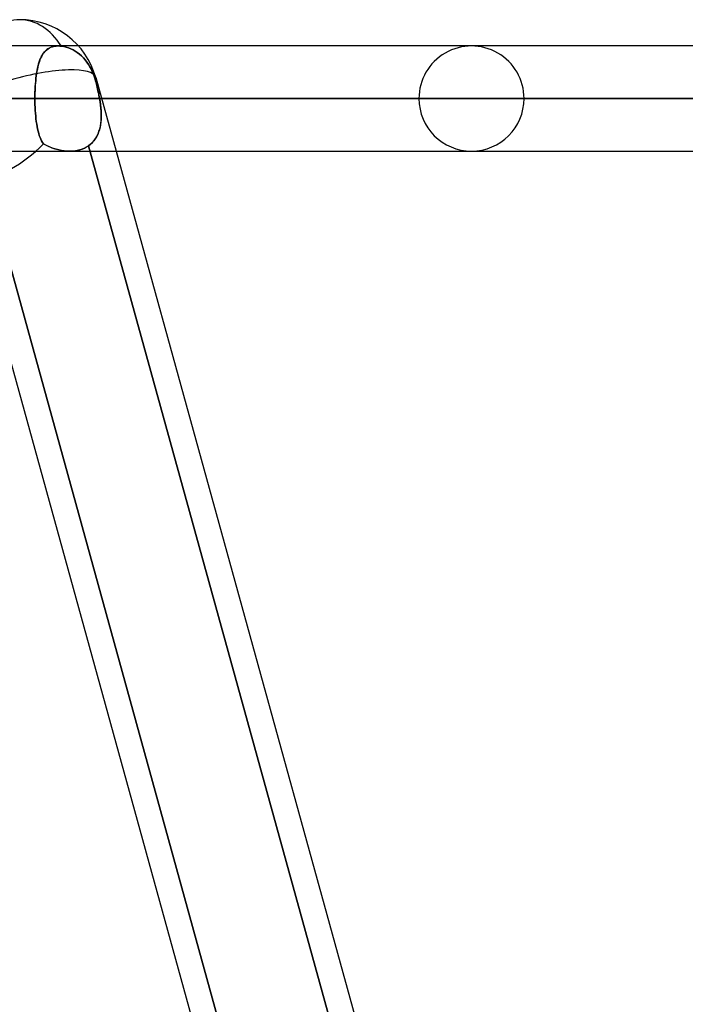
# Model space of a CAD drawing. Header units: millimetres. Extents: x -156 to 156, y -52 to 132.
# Tile 75 of 79: x 72.3 to 78.63, y 54.63 to 64. Entities that reach past the tile are written whole.
import ezdxf

# ---------------------------------------------------------------- set-up
doc = ezdxf.new("R2010")
doc.units = ezdxf.units.MM
doc.layers.add('MAIN-1', color=7, linetype='Continuous')

msp = doc.modelspace()

# ---------------------------------------------------------------- linework, layer by layer
at = {"layer": 'MAIN-1'}
for p, q in [((76.6, 63.75), (56.1142, 63.75)), ((76.6, 63.75), (56.1142, 63.75)), ((84.4, 63.75), (61.633, 63.75)), ((84.4, 63.75), (61.633, 63.75)), ((92.2, 63.75), (67.1513, 63.75)), ((72.6691, 63.75), (71.8963, 63.75)), ((72.5269, 63.6803), (72.5367, 63.6929)), ((72.5398, 63.6965), (72.5309, 63.6858)), ((72.5367, 63.6929), (72.5473, 63.7043)), ((72.5492, 63.7062), (72.5398, 63.6965)), ((72.5473, 63.7043), (72.5588, 63.7146)), ((72.5594, 63.7151), (72.5492, 63.7062)), ((72.5588, 63.7146), (72.5713, 63.7237)), ((72.5703, 63.723), (72.5594, 63.7151)), ((72.5819, 63.73), (72.5703, 63.723)), ((72.5713, 63.7237), (72.5849, 63.7316)), ((72.5944, 63.736), (72.5819, 63.73)), ((72.5849, 63.7316), (72.5995, 63.7381)), ((72.6077, 63.741), (72.5944, 63.736)), ((72.5995, 63.7381), (72.6153, 63.7433)), ((72.6218, 63.7449), (72.6077, 63.741)), ((72.6153, 63.7433), (72.6321, 63.747)), ((72.6368, 63.7477), (72.6218, 63.7449)), ((72.6321, 63.747), (72.6498, 63.7492)), ((72.6524, 63.7494), (72.6368, 63.7477)), ((72.6498, 63.7492), (72.6686, 63.75)), ((72.6687, 63.75), (72.6524, 63.7494)), ((72.6686, 63.75), (72.6733, 63.75)), ((72.6735, 63.75), (72.6687, 63.75)), ((99.888, 63.75), (72.6691, 63.75)), ((72.8607, 63.75), (72.6691, 63.75)), ((92.2, 63.75), (72.6691, 63.75)), ((72.6733, 63.75), (72.6781, 63.7498)), ((72.6782, 63.7499), (72.6735, 63.75)), ((72.6781, 63.7498), (72.683, 63.7496)), ((72.6831, 63.7496), (72.6782, 63.7499)), ((72.683, 63.7496), (72.6879, 63.7493)), ((72.688, 63.7493), (72.6831, 63.7496)), ((72.6879, 63.7493), (72.6929, 63.7489)), ((72.6929, 63.7489), (72.688, 63.7493)), ((72.6929, 63.7489), (72.6979, 63.7484)), ((72.6979, 63.7484), (72.6929, 63.7489)), ((72.6979, 63.7484), (72.7209, 63.7451)), ((72.7209, 63.7451), (72.6979, 63.7484)), ((72.7209, 63.7451), (72.744, 63.7398)), ((72.744, 63.7398), (72.7209, 63.7451)), ((72.744, 63.7398), (72.7667, 63.7326)), ((72.7667, 63.7326), (72.744, 63.7398)), ((72.7667, 63.7326), (72.7887, 63.7238)), ((72.7887, 63.7238), (72.7667, 63.7326)), ((72.7887, 63.7238), (72.8096, 63.7136)), ((72.8096, 63.7136), (72.7887, 63.7238)), ((72.8096, 63.7136), (72.8297, 63.702)), ((72.8297, 63.702), (72.8096, 63.7136)), ((72.8297, 63.702), (72.8499, 63.6882)), ((72.8499, 63.6882), (72.8297, 63.702)), ((72.8499, 63.6882), (72.87, 63.6726)), ((72.87, 63.6726), (72.8499, 63.6882)), ((100, 63.75), (72.8607, 63.75)), ((72.4821, 63.5805), (72.4881, 63.6)), ((72.4889, 63.6023), (72.4835, 63.5852)), ((72.4881, 63.6), (72.4946, 63.6184)), ((72.4947, 63.6184), (72.4889, 63.6023)), ((72.4946, 63.6184), (72.5018, 63.6356)), ((72.5009, 63.6337), (72.4947, 63.6184)), ((72.5077, 63.6481), (72.5009, 63.6337)), ((72.5018, 63.6356), (72.5095, 63.6517)), ((72.5149, 63.6616), (72.5077, 63.6481)), ((72.5095, 63.6517), (72.5179, 63.6666)), ((72.5226, 63.6741), (72.5149, 63.6616)), ((72.5179, 63.6666), (72.5269, 63.6803)), ((72.5309, 63.6858), (72.5226, 63.6741)), ((72.87, 63.6726), (72.8894, 63.6552)), ((72.8894, 63.6552), (72.87, 63.6726)), ((72.8894, 63.6552), (72.9078, 63.6364)), ((72.9078, 63.6364), (72.8894, 63.6552)), ((72.9078, 63.6364), (72.9249, 63.6167)), ((72.9249, 63.6167), (72.9078, 63.6364)), ((72.9249, 63.6167), (72.9405, 63.5964)), ((72.9405, 63.5964), (72.9249, 63.6167)), ((72.9405, 63.5964), (72.9555, 63.5744)), ((72.9555, 63.5744), (72.9405, 63.5964)), ((72.466, 63.5091), (72.4625, 63.4882)), ((72.4631, 63.4921), (72.4671, 63.5156)), ((72.4698, 63.5292), (72.466, 63.5091)), ((72.4671, 63.5156), (72.4716, 63.5382)), ((72.4739, 63.5487), (72.4698, 63.5292)), ((72.4716, 63.5382), (72.4766, 63.5599)), ((72.4785, 63.5673), (72.4739, 63.5487)), ((72.4766, 63.5599), (72.4821, 63.5805)), ((72.4835, 63.5852), (72.4785, 63.5673)), ((72.9555, 63.5744), (72.9699, 63.5506)), ((72.9699, 63.5506), (72.9555, 63.5744)), ((72.9699, 63.5506), (72.9834, 63.5253)), ((72.9834, 63.5253), (72.9699, 63.5506)), ((72.9834, 63.5253), (72.9957, 63.4989)), ((72.9957, 63.4989), (72.9834, 63.5253)), ((72.4515, 63.3897), (72.4538, 63.4165)), ((72.4543, 63.4215), (72.4522, 63.398)), ((72.4538, 63.4165), (72.4565, 63.4425)), ((72.4567, 63.4444), (72.4543, 63.4215)), ((72.4565, 63.4425), (72.4596, 63.4677)), ((72.4594, 63.4666), (72.4567, 63.4444)), ((72.4625, 63.4882), (72.4594, 63.4666)), ((72.4596, 63.4677), (72.4631, 63.4921)), ((72.9957, 63.4989), (73.0065, 63.472)), ((73.0065, 63.472), (72.9957, 63.4989)), ((73.0065, 63.472), (73.0158, 63.4453)), ((73.0158, 63.4453), (73.0065, 63.472)), ((73.0158, 63.4453), (73.0238, 63.4182)), ((73.0238, 63.4182), (73.0158, 63.4453)), ((73.0238, 63.4182), (73.0277, 63.4034)), ((73.0278, 63.4033), (73.0238, 63.4182)), ((73.0246, 63.4497), (80.0957, 37.8497)), ((73.0246, 63.4497), (80.0957, 37.8497)), ((72.4479, 63.3254), (72.4471, 63.3005)), ((72.4473, 63.3068), (72.4483, 63.3348)), ((72.449, 63.3499), (72.4479, 63.3254)), ((72.4483, 63.3348), (72.4497, 63.3624)), ((72.4504, 63.3742), (72.449, 63.3499)), ((72.4497, 63.3624), (72.4515, 63.3897)), ((72.4522, 63.398), (72.4504, 63.3742)), ((73.0277, 63.4034), (73.0316, 63.3882)), ((73.0317, 63.3882), (73.0278, 63.4033)), ((73.0316, 63.3882), (73.0355, 63.373)), ((73.0355, 63.3731), (73.0317, 63.3882)), ((73.0392, 63.3578), (73.0355, 63.3731)), ((73.0355, 63.373), (73.0393, 63.3576)), ((73.0428, 63.3425), (73.0392, 63.3578)), ((73.0393, 63.3576), (73.0429, 63.3423)), ((73.0464, 63.3271), (73.0428, 63.3425)), ((73.0429, 63.3423), (73.0464, 63.3269)), ((73.0498, 63.3116), (73.0464, 63.3271)), ((73.0464, 63.3269), (73.0499, 63.3115)), ((76.1, 63.25), (55.8903, 63.25)), ((55.8903, 63.25), (76.1, 63.25)), ((56.598, 63.25), (77.1, 63.25)), ((77.1, 63.25), (56.598, 63.25)), ((83.9, 63.25), (61.4096, 63.25)), ((61.4096, 63.25), (83.9, 63.25)), ((62.1172, 63.25), (84.9, 63.25)), ((84.9, 63.25), (62.1172, 63.25)), ((91.7, 63.25), (66.9283, 63.25)), ((66.9283, 63.25), (91.7, 63.25)), ((67.6358, 63.25), (92.7, 63.25)), ((92.7, 63.25), (67.6358, 63.25)), ((67.6358, 63.25), (72.4465, 63.25)), ((72.4465, 63.25), (67.6358, 63.25)), ((72.4465, 63.25), (72.4467, 63.2785)), ((72.4466, 63.2754), (72.4465, 63.25)), ((99.5, 63.25), (72.4465, 63.25)), ((72.4465, 63.25), (99.5, 63.25)), ((72.4467, 63.2212), (72.4465, 63.25)), ((72.4465, 63.25), (72.4467, 63.2214)), ((72.4471, 63.3005), (72.4466, 63.2754)), ((72.4467, 63.2785), (72.4473, 63.3068)), ((72.4467, 63.2214), (72.4473, 63.193)), ((72.4473, 63.1927), (72.4467, 63.2212)), ((73.0531, 63.2962), (73.0498, 63.3116)), ((73.0499, 63.3115), (73.0531, 63.2961)), ((73.0562, 63.2808), (73.0531, 63.2962)), ((73.0531, 63.2961), (73.0562, 63.2807)), ((73.0592, 63.2654), (73.0562, 63.2808)), ((73.0562, 63.2807), (73.0592, 63.2653)), ((73.062, 63.25), (73.0592, 63.2654)), ((73.0592, 63.2653), (73.062, 63.25)), ((73.062, 63.25), (100.5, 63.25)), ((73.0798, 63.25), (73.062, 63.25)), ((73.0671, 63.2191), (73.062, 63.25)), ((73.062, 63.25), (73.0668, 63.2208)), ((73.0668, 63.2208), (73.0709, 63.1918)), ((73.0713, 63.1885), (73.0671, 63.2191)), ((100.5, 63.25), (73.0798, 63.25)), ((72.4473, 63.193), (72.4483, 63.1649)), ((72.4483, 63.1646), (72.4473, 63.1927)), ((72.4483, 63.1649), (72.4497, 63.1372)), ((72.4497, 63.1368), (72.4483, 63.1646)), ((72.4497, 63.1372), (72.4516, 63.1099)), ((72.4516, 63.1095), (72.4497, 63.1368)), ((73.0709, 63.1918), (73.0741, 63.1631)), ((73.0746, 63.1584), (73.0713, 63.1885)), ((73.0741, 63.1631), (73.0765, 63.1348)), ((73.0769, 63.1286), (73.0746, 63.1584)), ((73.0765, 63.1348), (73.0778, 63.1069)), ((73.078, 63.0994), (73.0769, 63.1286)), ((72.4516, 63.1099), (72.4538, 63.0831)), ((72.4539, 63.0828), (72.4516, 63.1095)), ((72.4538, 63.0831), (72.4565, 63.057)), ((72.4566, 63.0567), (72.4539, 63.0828)), ((72.4565, 63.057), (72.4597, 63.0317)), ((72.4597, 63.0314), (72.4566, 63.0567)), ((72.4597, 63.0317), (72.4632, 63.0072)), ((72.4633, 63.007), (72.4597, 63.0314)), ((73.0737, 63.0153), (73.0765, 63.0427)), ((73.0772, 63.0528), (73.075, 63.0266)), ((73.0765, 63.0427), (73.0779, 63.0707)), ((73.0781, 63.0796), (73.0772, 63.0528)), ((73.0778, 63.1069), (73.0781, 63.0796)), ((73.0779, 63.0707), (73.078, 63.0994)), ((72.4632, 63.0072), (72.4673, 62.9837)), ((72.4673, 62.9835), (72.4633, 63.007)), ((72.4673, 62.9837), (72.4718, 62.961)), ((72.4718, 62.961), (72.4673, 62.9835)), ((72.4768, 62.9394), (72.4718, 62.961)), ((72.4718, 62.961), (72.4768, 62.9393)), ((72.4823, 62.9188), (72.4768, 62.9394)), ((72.4768, 62.9393), (72.4823, 62.9187)), ((73.0471, 62.9146), (73.0562, 62.9382)), ((73.0607, 62.9525), (73.053, 62.9294)), ((73.0562, 62.9382), (73.0636, 62.963)), ((73.0669, 62.9764), (73.0607, 62.9525)), ((73.0636, 62.963), (73.0694, 62.9887)), ((73.0716, 63.0011), (73.0669, 62.9764)), ((73.0694, 62.9887), (73.0737, 63.0153)), ((73.075, 63.0266), (73.0716, 63.0011)), ((72.4883, 62.8993), (72.4823, 62.9188)), ((72.4823, 62.9187), (72.4884, 62.8992)), ((72.4949, 62.8809), (72.4883, 62.8993)), ((72.4884, 62.8992), (72.4949, 62.8808)), ((72.5021, 62.8636), (72.4949, 62.8809)), ((72.4949, 62.8808), (72.5021, 62.8636)), ((72.5099, 62.8475), (72.5021, 62.8636)), ((72.5021, 62.8636), (72.5099, 62.8475)), ((72.5183, 62.8326), (72.5099, 62.8475)), ((72.5099, 62.8475), (72.5183, 62.8326)), ((73.0069, 62.848), (72.9915, 62.8309)), ((72.9932, 62.8327), (73.0094, 62.8511)), ((73.0207, 62.8665), (73.0069, 62.848)), ((73.0094, 62.8511), (73.0237, 62.8709)), ((73.0331, 62.8863), (73.0207, 62.8665)), ((73.0237, 62.8709), (73.0363, 62.8921)), ((73.0438, 62.9073), (73.0331, 62.8863)), ((73.0363, 62.8921), (73.0471, 62.9146)), ((73.053, 62.9294), (73.0438, 62.9073)), ((56.1142, 62.75), (76.6, 62.75)), ((56.1142, 62.75), (76.6, 62.75)), ((61.633, 62.75), (84.4, 62.75)), ((61.633, 62.75), (84.4, 62.75)), ((67.1513, 62.75), (92.2, 62.75)), ((71.7809, 62.75), (72.7769, 62.75)), ((75.1773, 50.9193), (71.8989, 62.7882)), ((71.8989, 62.7882), (75.1688, 50.95)), ((72.5275, 62.8189), (72.5183, 62.8326)), ((72.5183, 62.8326), (72.5275, 62.8189)), ((72.5508, 62.8065), (72.5275, 62.8189)), ((72.5275, 62.8189), (72.554, 62.805)), ((72.5747, 62.7952), (72.5508, 62.8065)), ((72.554, 62.805), (72.581, 62.7925)), ((72.5992, 62.7851), (72.5747, 62.7952)), ((72.581, 62.7925), (72.6086, 62.7815)), ((72.6241, 62.7761), (72.5992, 62.7851)), ((72.6086, 62.7815), (72.6364, 62.7721)), ((72.6494, 62.7683), (72.6241, 62.7761)), ((72.6364, 62.7721), (72.6645, 62.7643)), ((72.6749, 62.7618), (72.6494, 62.7683)), ((72.6645, 62.7643), (72.6927, 62.7581)), ((72.7005, 62.7567), (72.6749, 62.7618)), ((72.6927, 62.7581), (72.7208, 62.7537)), ((72.726, 62.753), (72.7005, 62.7567)), ((72.7208, 62.7537), (72.7488, 62.7509)), ((72.7512, 62.7508), (72.726, 62.753)), ((72.7488, 62.7509), (72.7764, 62.75)), ((72.7762, 62.75), (72.7512, 62.7508)), ((72.805, 62.751), (72.7762, 62.75)), ((72.7764, 62.75), (72.8015, 62.7507)), ((72.7769, 62.75), (92.2, 62.75)), ((72.7769, 62.75), (73.2179, 62.75)), ((72.7769, 62.75), (99.8881, 62.75)), ((72.8015, 62.7507), (72.8261, 62.7531)), ((72.8331, 62.7541), (72.805, 62.751)), ((72.8261, 62.7531), (72.85, 62.7571)), ((72.8602, 62.7593), (72.8331, 62.7541)), ((72.85, 62.7571), (72.8732, 62.7626)), ((72.8861, 62.7666), (72.8602, 62.7593)), ((72.8732, 62.7626), (72.8956, 62.7699)), ((72.9108, 62.776), (72.8861, 62.7666)), ((72.8956, 62.7699), (72.9169, 62.7788)), ((72.9341, 62.7875), (72.9108, 62.776)), ((72.9169, 62.7788), (72.9371, 62.7892)), ((72.956, 62.8011), (72.9341, 62.7875)), ((72.9371, 62.7892), (72.956, 62.8011)), ((72.956, 62.8011), (72.9754, 62.816)), ((72.9745, 62.8153), (72.956, 62.8011)), ((72.956, 62.8011), (76.2353, 50.9288)), ((76.2353, 50.9288), (72.956, 62.8011)), ((72.9915, 62.8309), (72.9745, 62.8153)), ((72.9754, 62.816), (72.9932, 62.8327)), ((73.2179, 62.75), (100, 62.75)), ((71.6752, 62.7012), (78.6232, 37.5466)), ((71.6752, 62.7012), (74.921, 50.95))]:
    msp.add_line(p, q, dxfattribs=at)
for centre, radius, start, end in [((72.3017, 63.25), 0.75, 15.4407, 90.00015), ((72.3017, 63.25), 0.75, 15.4407, 90.00015), ((76.6, 63.25), 0.5, 0, 180.00002), ((76.6, 63.25), 0.5, 180.00002, 0)]:
    msp.add_arc(centre, radius, start, end, dxfattribs=at)
for major_axis, ratio, start_param, end_param in [((0, -0.75), 0.707107, 3.141593, 3.983027), ((0, -0.75), 0.707107, 3.141593, 3.983027), ((0, -0.75), 0.707107, 2.297734, 3.141593), ((0, -0.75), 0.707107, 2.297734, 3.141593), ((0.7229, 0.1997), 0.257281, 0.000002, 1.614195), ((0.7229, 0.1997), 0.257281, 0.000002, 1.614195), ((0.7229, 0.1997), 0.257281, -0.156577, -0.003729), ((0.7229, 0.1997), 0.257281, -0.156577, -0.003729), ((0.7229, 0.1997), 0.257281, -0.003729, 0.000002), ((0.7229, 0.1997), 0.257281, -0.003729, 0.000002), ((-0.5313, -0.6979), 0.517035, 0.375068, 1.333415), ((-0.5313, -0.6979), 0.517035, 0.375068, 1.333415)]:
    msp.add_ellipse((72.3017, 63.25), major_axis=major_axis, ratio=ratio, start_param=start_param, end_param=end_param, dxfattribs=at)

doc.saveas('drawing.dxf')
